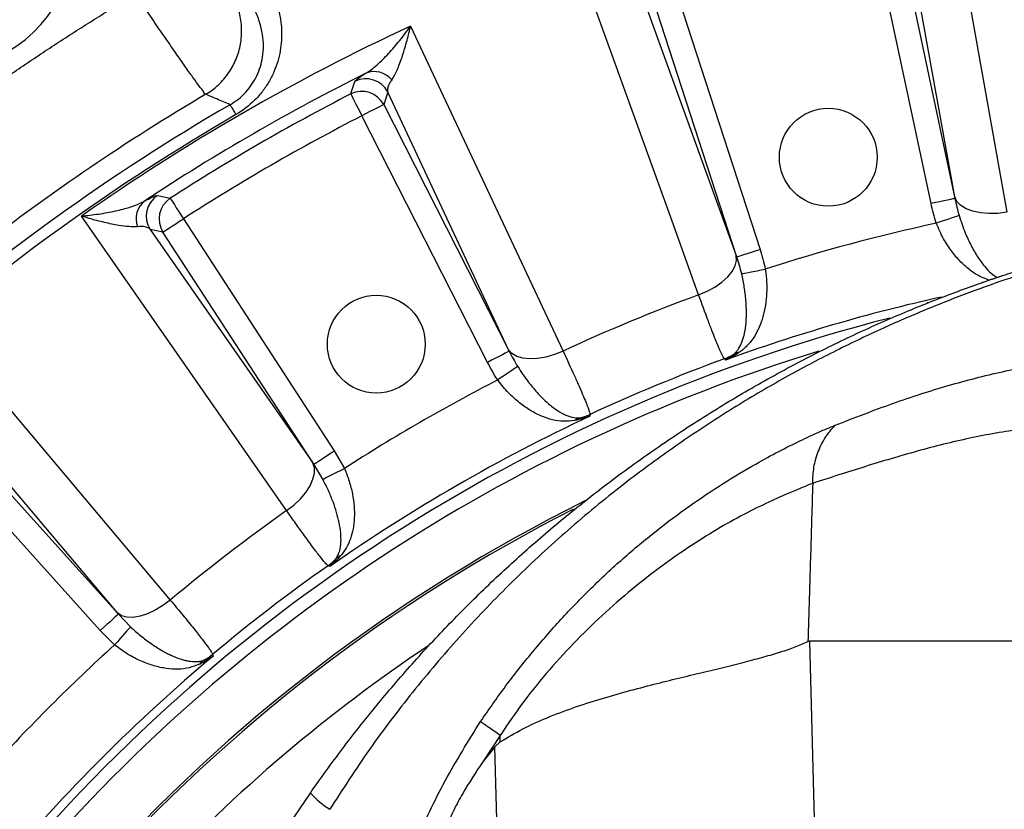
# Model space of a CAD drawing. Extents: x 0 to 16820, y 0 to 11880.
# Tile 29 of 78: x 7527 to 7728, y 6745 to 6906. Entities that reach past the tile are written whole.
import ezdxf

# ---------------------------------------------------------------- set-up
doc = ezdxf.new("R2010")
doc.units = 0
doc.header["$LTSCALE"] = 20
doc.layers.get('0').update_dxf_attribs({"linetype": 'CONTINUOUS'})
doc.styles.add('SLDTEXTSTYLE0', font='TXT', dxfattribs={"width": 0.605})
doc.dimstyles.new('SLDDIMSTYLE1', dxfattribs={"dimtxt": 100, "dimasz": 100, "dimexe": 0, "dimexo": 0.0625, "dimgap": 25, "dimtad": 1, "dimdec": 4, "dimlfac": 20, "dimzin": 12, "dimtxsty": 'SLDTEXTSTYLE0', "dimsah": 1, "dimcen": 0.09, "dimadec": 1, "dimazin": 3, "dimtfac": 1, "dimtofl": 0, "dimtmove": 0, "dimatfit": 3, "dimtolj": 1, "dimtzin": 12})

# ---------------------------------------------------------------- blocks, each defined once
blk = doc.blocks.new('_D_2')
at = {"color": 7, "linetype": 'CONTINUOUS'}
for p, q in [((4317.75, 7120.33), (3817.21, 7208.59)), ((7831.16, 6507.87), (11826.43, 6507.87))]:
    blk.add_line(p, q, dxfattribs=at)
blk.add_arc((7791.16, 6507.87), 4005.26, 0, 170, dxfattribs=at)
for points in [[(3846.75, 7203.38), (3880.08, 7298.85), (3850.61, 7304.42)], [(11796.43, 6507.87), (11810.18, 6608.05), (11780.18, 6607.68)]]:
    blk.add_solid(points, dxfattribs=at)
at = {"color": 7, "linetype": 'CONTINUOUS', "insert": (8009.94, 10638.69), "char_height": 100, "attachment_point": 1, "rotation": 355, "style": 'SLDTEXTSTYLE0'}
blk.add_mtext('170°', dxfattribs=at)

msp = doc.modelspace()

# ---------------------------------------------------------------- linework, layer by layer
at = {"color": 8, "linetype": 'CONTINUOUS'}
for p, q in [((7718.1518947, 6869.6301973), (7707.916451, 6926.8749154)), ((7713.3241643, 6868.2758904), (7701.5686383, 6923.5812819)), ((7706.4526801, 6924.619416), (7718.2081987, 6869.3140245)), ((7653.7581955, 6912.3632706), (7673.5164051, 6857.6701677)), ((7673.6257349, 6857.3681808), (7656.1536168, 6911.1418224)), ((7660.9023784, 6912.684778), (7678.3744966, 6858.9111662)), ((7602.307034, 6891.0515106), (7601.4769052, 6888.4939945)), ((7627.0097469, 6838.4064532), (7602.307034, 6891.0515106)), ((7601.4769052, 6888.4939945), (7627.1459584, 6838.1156421)), ((7622.6970379, 6835.8487881), (7597.0279847, 6886.2271405)), ((7560.5676149, 6865.1767469), (7591.3620119, 6817.7575267)), ((7556.3800012, 6862.457285), (7553.7500654, 6863.0171216)), ((7553.7500654, 6863.0171216), (7586.990652, 6815.3014279)), ((7587.1744131, 6815.0380647), (7556.3800012, 6862.457285)), ((7547.054482, 6784.6573389), (7509.5679735, 6829.1149831)), ((7509.4280516, 6826.4297641), (7547.261325, 6784.4116783)), ((7543.5506974, 6781.0705996), (7505.717424, 6823.0887151)), ((7591.3620119, 6817.7575267), (7593.4413646, 6814.1580916)), ((7589.0344952, 6811.9689918), (7587.1744131, 6815.0380647)), ((7547.261325, 6784.4116783), (7549.7444098, 6781.8206346)), ((7546.4892958, 6778.1305111), (7543.5506974, 6781.0705996)), ((7688.4861191, 6778.8716352), (7690.0887688, 6719.6971423)), ((7625.2996598, 6759.6360541), (7621.7423354, 6754.2395091)), ((7625.2863829, 6716.8364471), (7624.1901045, 6757.3138273))]:
    msp.add_line(p, q, dxfattribs=at)
at = {"color": 7, "linetype": 'CONTINUOUS'}
for p, q in [((7872.1647237, 6778.8716352), (7688.4861191, 6778.8716352)), ((7624.1901492, 6757.3138124), (7625.2918069, 6758.3140529)), ((7624.1901492, 6757.3138124), (7621.7423354, 6754.2395091)), ((7580.1036631, 6738.4277827), (7586.4909713, 6747.871632))]:
    msp.add_line(p, q, dxfattribs=at)
at = {"color": 8, "linetype": 'CONTINUOUS', "flags": 128}
for points in [[(7715.9183671, 6938.7084639), (7718.9091195, 6921.9769633), (7728.8225939, 6866.5138281)], [(7665.8335005, 6849.6359384), (7660.0575571, 6865.6211591), (7640.9115617, 6918.6104632)], [(7606.9735413, 6904.5528865), (7614.192826, 6889.1655302), (7638.1234204, 6838.1580508)], [(7594.7485243, 6890.6696236), (7594.9818616, 6891.3763857), (7595.5985014, 6893.2372725)], [(7594.7485243, 6890.6696236), (7594.8119883, 6890.5459142), (7594.9550544, 6890.2670837), (7595.1725815, 6889.8431456), (7595.4567467, 6889.2893291), (7595.7973425, 6888.625542), (7596.1821501, 6887.8755963), (7596.5973263, 6887.0664335), (7597.0279847, 6886.2271405)], [(7570.0914984, 6888.4827292), (7570.1336687, 6888.4101308), (7570.2089344, 6888.2805801), (7570.3162675, 6888.0957759), (7570.4542373, 6887.8582514), (7570.6209664, 6887.5711954), (7570.8142494, 6887.2384227), (7571.0314487, 6886.8644929), (7571.2696587, 6886.4543534)], [(7601.4769052, 6888.4939945), (7601.353017, 6888.4308732), (7601.0737841, 6888.2885969), (7600.6492351, 6888.0722618), (7600.0946288, 6887.7896762), (7599.4298582, 6887.4509728), (7598.6788248, 6887.0682812), (7597.8684996, 6886.6553998), (7597.0279847, 6886.2271405)], [(7555.2114223, 6869.9197567), (7555.9392099, 6869.7698808), (7557.8600441, 6869.3720496)], [(7557.8600441, 6869.3720496), (7557.935444, 6869.2552245), (7558.1053768, 6868.991921), (7558.363763, 6868.5915566), (7558.7012892, 6868.0685556), (7559.1058557, 6867.4416936), (7559.5629339, 6866.7334712), (7560.0560878, 6865.9693396), (7560.5676149, 6865.1767469)], [(7718.2081987, 6869.3140245), (7718.0721958, 6869.2851162), (7717.7656566, 6869.2199683), (7717.2995855, 6869.1209054), (7716.6907241, 6868.9914739), (7715.9609471, 6868.8363529), (7715.1364659, 6868.6611152), (7714.2468889, 6868.4720195), (7713.3241643, 6868.2758904)], [(7728.8225939, 6866.5138281), (7726.9632493, 6866.2785983), (7725.1377379, 6866.2352956), (7723.4106113, 6866.3854695), (7721.842957, 6866.723845), (7720.4901998, 6867.2383821), (7719.4001799, 6867.9109609), (7718.6114465, 6868.7177396), (7718.1518947, 6869.6301973)], [(7581.6489433, 6805.5524922), (7571.9325368, 6819.4981015), (7539.7242879, 6865.7265103)], [(7556.3800012, 6862.457285), (7556.4966177, 6862.5330127), (7556.7594443, 6862.7036906), (7557.1590637, 6862.9632092), (7557.6810961, 6863.3022106), (7558.3068107, 6863.7085653), (7559.0137367, 6864.1676402), (7559.7764676, 6864.6629548), (7560.5676149, 6865.1767469)], [(7719.0630932, 6865.8285833), (7718.8469891, 6865.7559252), (7718.496484, 6865.6380868), (7718.0221652, 6865.4785848), (7717.43836, 6865.2823067), (7716.762719, 6865.0551236), (7716.0156493, 6864.8039496), (7715.2197336, 6864.5363546), (7714.3990149, 6864.2603851)], [(7673.6257349, 6857.3681808), (7673.7579678, 6857.4111557), (7674.0560208, 6857.5079835), (7674.5091801, 6857.6552368), (7675.1011808, 6857.8475809), (7675.8107443, 6858.0781317), (7676.6123896, 6858.338604), (7677.4773349, 6858.6196399), (7678.3744966, 6858.9111662)], [(7665.8335005, 6849.6359384), (7667.5613572, 6850.3618932), (7669.1639398, 6851.2371576), (7670.5845793, 6852.2307968), (7671.7730363, 6853.3076442), (7672.6872821, 6854.429642), (7673.2949887, 6855.5570937), (7673.5746537, 6856.6501534), (7673.5164051, 6857.6701677)], [(7674.6280913, 6853.9222575), (7674.8515715, 6853.9673782), (7675.2140422, 6854.0405727), (7675.7045587, 6854.1396356), (7676.3082941, 6854.2615271), (7677.0070021, 6854.4026113), (7677.7795752, 6854.5586264), (7678.6026632, 6854.724834), (7679.451396, 6854.8961973)], [(7510.5810438, 6843.3640993), (7521.5368842, 6830.3695715), (7557.8537558, 6787.2938311)], [(7627.1459584, 6838.1156421), (7627.0220702, 6838.0525208), (7626.7428373, 6837.9102445), (7626.3182883, 6837.6939094), (7625.763682, 6837.4113238), (7625.0989114, 6837.0726204), (7624.347878, 6836.6899288), (7623.5375528, 6836.2770474), (7622.6970379, 6835.8487881)], [(7638.1234204, 6838.1580508), (7636.3883142, 6837.44959), (7634.6362059, 6836.9353211), (7632.9290693, 6836.633364), (7631.3272541, 6836.5544474), (7629.8874144, 6836.7013431), (7628.6604677, 6837.0688653), (7627.6898061, 6837.6440203), (7627.0097469, 6838.4064532)], [(7628.8738226, 6834.9702156), (7628.6838924, 6834.844122), (7628.3758258, 6834.6395588), (7627.9589509, 6834.3627549), (7627.4458443, 6834.0220547), (7626.8520181, 6833.6277402), (7626.1954133, 6833.191762), (7625.4958783, 6832.727263), (7624.7745429, 6832.2483099)], [(7671.3694905, 6836.3272047), (7671.2665682, 6836.4173866), (7671.0896914, 6836.5723586)], [(7643.6440771, 6825.2040243), (7643.6285947, 6824.9693609), (7643.6195944, 6824.8328066)], [(7587.1744131, 6815.0380647), (7587.2910296, 6815.1137924), (7587.5538562, 6815.2844703), (7587.9534607, 6815.543989), (7588.475508, 6815.8829904), (7589.1012226, 6816.2893451), (7589.8081337, 6816.74842), (7590.5708646, 6817.2437346), (7591.3620119, 6817.7575267)], [(7581.6489433, 6805.5524922), (7583.1300442, 6806.7009247), (7584.4514792, 6807.9611457), (7585.566548, 6809.2886007), (7586.4357923, 6810.6363511), (7587.028486, 6811.956743), (7587.323678, 6813.2030762), (7587.3109226, 6814.3312729), (7586.990652, 6815.3014279)], [(7589.0344952, 6811.9689918), (7589.2386709, 6812.0704091), (7589.5698492, 6812.2349179), (7590.0180166, 6812.4575413), (7590.5696278, 6812.7315438), (7591.2080084, 6813.0486703), (7591.9138764, 6813.3993244), (7592.6659082, 6813.7728966), (7593.4413646, 6814.1580916)], [(7590.4408668, 6794.1300369), (7590.3180962, 6794.1905356), (7590.1071404, 6794.2944563)], [(7557.8537558, 6787.2938311), (7556.3611363, 6786.160419), (7554.801849, 6785.210172), (7553.2310282, 6784.4766772), (7551.7042105, 6783.9858628), (7550.2754127, 6783.7551034), (7548.9951496, 6783.7925649), (7547.908691, 6784.0968764), (7547.054482, 6784.6573389)], [(7547.261325, 6784.4116783), (7547.1580003, 6784.3186355), (7546.9251101, 6784.1089166), (7546.5710138, 6783.7900913), (7546.1084371, 6783.3736039), (7545.5539797, 6782.8743553), (7544.9275796, 6782.3103464), (7544.2517226, 6781.7018128), (7543.5506974, 6781.0705996)], [(7549.7444098, 6781.8206346), (7549.5935802, 6781.6496587), (7549.3489628, 6781.3723481), (7549.0179335, 6780.9970773), (7548.610491, 6780.5351711), (7548.1389438, 6780.0006068), (7547.6175671, 6779.4095671), (7547.0620816, 6778.7798441), (7546.4892958, 6778.1305111)], [(7566.5390615, 6776.2100196), (7566.5848379, 6775.9793496), (7566.6114812, 6775.84512)]]:
    msp.add_lwpolyline(points, dxfattribs=at)
at = {"color": 7, "linetype": 'CONTINUOUS', "flags": 128}
msp.add_lwpolyline([(7723.8516708, 6852.1786726), (7723.720168, 6852.1218098), (7723.6696606, 6852.0936466)], dxfattribs=at)
at = {"color": 7, "linetype": 'CONTINUOUS'}
for centre in [(7692.3268019, 6877.743564), (7599.9647235, 6839.5593473)]:
    msp.add_circle(centre, 10, dxfattribs=at)
for centre, radius, start, end in [((7791.1647235, 6507.8716374), 3487, 190, 170), ((7791.1647235, 6507.8716374), 1348, 190, 170), ((7511.5682718, 6922.3904237), 26.5, 68.172620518, 10.23920575), ((7791.1647235, 6507.8716374), 334.4641016, 116.371199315, 138.299007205), ((7791.1647235, 6507.8716374), 334, 116.859625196, 138.240789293)]:
    msp.add_arc(centre, radius, start, end, dxfattribs=at)
at = {"color": 8, "linetype": 'CONTINUOUS'}
for centre, radius, start, end in [((7791.1647235, 6507.8716374), 437.3584312, 114.906877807, 125.093122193), ((7599.5495738, 6890.6250175), 4.6203909, 39.381611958, 111.839461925), ((7791.1647235, 6507.8716374), 432.6426478, 116.542887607, 123.457112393), ((7597.8510769, 6888.7630861), 5.0092355, 27.183454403, 116.723442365), ((7597.0209821, 6886.2055016), 5.0092365, 27.184328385, 116.978333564), ((7791.1647235, 6507.8716374), 430.2483248, 117.162662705, 122.837337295), ((7791.1647235, 6507.8716374), 440.1569948, 120.14962838, 142.259484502), ((7791.1647235, 6507.8716374), 437.8112773, 120.14962838, 142.259484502), ((7791.1647235, 6507.8716374), 425.2551772, 117.162662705, 122.837337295), ((7555.4981011, 6865.1919257), 4.6203572, 128.160201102, 200.618592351), ((7557.9598555, 6865.7318764), 5.0092141, 123.276195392, 212.816635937), ((7560.5898735, 6865.171977), 5.0092492, 123.021778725, 212.815522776), ((7791.1647235, 6507.8716374), 364.5626394, 102.155717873, 107.844282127), ((7791.1647235, 6507.8716374), 364.0202733, 110.138910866, 114.861089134), ((7791.1647235, 6507.8716374), 349.6197189, 102.507449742, 110.038066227), ((7791.1647235, 6507.8716374), 347.8864393, 104.357550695, 140.239750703), ((7791.1647235, 6507.8716374), 345.2830534, 106.973662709, 139.879382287), ((7667.6086965, 6845.975153), 10.0264584, 290.314983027, 303.016346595), ((7674.5446421, 6834.7855233), 3.1480363, 96.865052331, 117.893533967), ((7791.1647235, 6507.8716374), 349.9459683, 110.067349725, 114.932650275), ((7791.1647235, 6507.8716374), 364.5626394, 117.155717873, 122.844282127), ((7791.1647235, 6507.8716374), 349.6197189, 114.961933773, 125.038066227), ((7639.456532, 6834.3144177), 10.0267044, 281.984646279, 294.68563167), ((7642.4643914, 6821.4976523), 3.1478367, 107.104337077, 128.1341992), ((7791.1647235, 6507.8716374), 364.0202733, 125.138910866, 129.861089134), ((7593.9070868, 6793.462336), 3.1484737, 111.866776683, 132.892313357), ((7584.3114391, 6802.4756418), 10.0260636, 305.314454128, 318.016298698), ((7791.1647235, 6507.8716374), 349.9459683, 125.067349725, 129.932650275), ((7791.1647235, 6507.8716374), 364.5626394, 132.155717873, 137.844282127), ((7791.1647235, 6507.8716374), 324.8715574, 123.746160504, 136.835873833), ((7791.1647235, 6507.8716374), 349.6197189, 129.961933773, 140.038066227), ((7566.3589198, 6772.3246023), 3.1479043, 122.105357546, 143.134654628), ((7560.1353887, 6783.9276676), 10.0284154, 296.985154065, 309.683990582), ((7601.6539394, 6761.9266758), 20.6751023, 222.828429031, 237.214598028)]:
    msp.add_arc(centre, radius, start, end, dxfattribs=at)
at = {"color": 7, "linetype": 'CONTINUOUS'}
msp.add_ellipse((7650.7180832, 5775.9918452), major_axis=(37.7938268, 1002.8793066), ratio=0.0261127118, start_param=0.0009840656, end_param=0.0134094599, dxfattribs=at)
at = {"color": 8, "linetype": 'CONTINUOUS'}
for points, knots in [([(7575.1918114, 6917.0350525), (7576.1115338, 6915.9804661), (7576.9220353, 6914.8570861), (7577.9760878, 6913.0704018), (7578.3011921, 6912.4557978), (7578.8904777, 6911.2014382), (7579.1542776, 6910.5630605), (7579.8526493, 6908.6141164), (7580.1953295, 6907.2701684), (7580.5050695, 6905.1796265), (7580.5732368, 6904.4732595), (7580.6349714, 6903.057493), (7580.6289456, 6902.3456961), (7580.5386036, 6900.9136772), (7580.4543278, 6900.19346), (7580.1995314, 6898.7435975), (7580.0307084, 6898.0241166), (7579.6067778, 6896.5992148), (7579.3516319, 6895.8933431), (7578.7471308, 6894.4957981), (7578.3959654, 6893.8022371), (7577.61002, 6892.4665918), (7577.1737138, 6891.8201174), (7576.4504746, 6890.8842032), (7576.1979004, 6890.5778801), (7575.6686965, 6889.9770415), (7575.3915069, 6889.6821338), (7573.9670505, 6888.2622614), (7572.6897286, 6887.2791862), (7571.2696644, 6886.4543595)], [0, 0, 0, 0, 0.125, 0.125, 0.1875, 0.1875, 0.25, 0.25, 0.375, 0.375, 0.4375, 0.4375, 0.5, 0.5, 0.5625, 0.5625, 0.625, 0.625, 0.6875, 0.6875, 0.75, 0.75, 0.8125, 0.8125, 0.84375, 0.84375, 0.875, 0.875, 1, 1, 1, 1]), ([(7565.134904, 6890.6127773), (7566.0531752, 6891.1624471), (7566.9129022, 6891.8111356), (7568.4759808, 6893.2769068), (7569.1792774, 6894.0939379), (7570.3972463, 6895.858955), (7570.9118757, 6896.8068788), (7571.7289075, 6898.7902397), (7572.031281, 6899.8256069), (7572.4099258, 6901.9364013), (7572.4861837, 6903.0117542), (7572.4090859, 6905.1532308), (7572.2557328, 6906.2192791), (7571.7264261, 6908.2932802), (7571.3504911, 6909.30116), (7570.3932372, 6911.2126207), (7569.811952, 6912.1161344), (7569.1412899, 6912.9467873)], [0, 0, 0, 0, 0.125, 0.125, 0.25, 0.25, 0.375, 0.375, 0.5, 0.5, 0.625, 0.625, 0.75, 0.75, 0.875, 0.875, 1, 1, 1, 1]), ([(7570.0914984, 6888.4827292), (7570.669195, 6888.8507942), (7571.8483163, 6889.602042), (7573.3538802, 6891.0364911), (7574.6190829, 6892.646718), (7575.6127, 6894.4083382), (7576.3330452, 6896.2872009), (7576.7993944, 6898.3529854), (7576.9583975, 6900.546013), (7576.7672372, 6902.9753354), (7576.1560274, 6905.4734957), (7574.9088995, 6908.5041633), (7573.4514665, 6910.3872753), (7572.5528722, 6911.548326)], [0, 0, 0, 0, 0.0651194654, 0.132913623, 0.1995310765, 0.268285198, 0.3410939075, 0.4154894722, 0.5047471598, 0.59561686, 0.706320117, 0.8189288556, 1, 1, 1, 1]), ([(7386.7981223, 6746.2667093), (7387.162686, 6746.8832118), (7387.8917513, 6748.1161116), (7388.9959931, 6749.9589386), (7390.1078977, 6751.7967703), (7391.2282366, 6753.6291517), (7392.3568032, 6755.4562047), (7393.4936528, 6757.2778967), (7394.6387705, 6759.0942364), (7395.7921604, 6760.9052214), (7396.9538214, 6762.7108524), (7398.1237537, 6764.5111293), (7399.3019573, 6766.306052), (7400.4884323, 6768.0956206), (7401.6831785, 6769.879835), (7402.886196, 6771.6586953), (7404.0974848, 6773.4322014), (7405.317045, 6775.2003533), (7406.5448764, 6776.9631511), (7407.7809791, 6778.7205947), (7409.025353, 6780.4726841), (7410.2779983, 6782.2194194), (7411.5389148, 6783.9608005), (7412.8081027, 6785.6968275), (7414.0855618, 6787.4275002), (7415.3712922, 6789.1528188), (7416.6652938, 6790.8727832), (7417.9675669, 6792.5873935), (7419.2781107, 6794.2966491), (7420.5969278, 6796.0005526), (7424.6836615, 6801.2311971), (7431.6894306, 6809.8594577), (7441.9090947, 6821.6265104), (7452.5077956, 6833.0408327), (7463.4777605, 6844.0950774), (7474.8080247, 6854.7786981), (7486.4891555, 6865.0794163), (7498.5171807, 6874.9940359), (7507.9088874, 6882.2253921), (7514.4386657, 6887.0371082), (7517.9727456, 6889.5913396), (7521.5283327, 6892.1114169), (7525.1054348, 6894.5973508), (7528.7040523, 6897.0491343), (7532.3241759, 6899.4667844), (7535.9658416, 6901.85024), (7539.6289144, 6904.1997276), (7543.313898, 6906.5144023), (7547.0189118, 6908.797417), (7549.5067085, 6910.2903266), (7550.750694, 6911.0368338)], [0, 0, 0, 0, 0.0091480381, 0.0182945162, 0.0274396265, 0.0365835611, 0.0457265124, 0.0548686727, 0.0640102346, 0.0731513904, 0.0822923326, 0.0914332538, 0.1005743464, 0.109715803, 0.1188578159, 0.1280005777, 0.1371442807, 0.1462891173, 0.1554352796, 0.16458296, 0.1737323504, 0.1828836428, 0.192037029, 0.2011927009, 0.2103508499, 0.2195116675, 0.228675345, 0.2378420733, 0.2470120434, 0.256185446, 0.2653624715, 0.331794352, 0.3981134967, 0.4643928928, 0.530705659, 0.5969914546, 0.6632616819, 0.7295898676, 0.7960493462, 0.8146250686, 0.833189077, 0.851742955, 0.870288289, 0.8888266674, 0.9073596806, 0.92588892, 0.9444159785, 0.9629424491, 0.9814699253, 1, 1, 1, 1]), ([(7565.1349102, 6890.6127906), (7565.1349053, 6890.6127906), (7564.7993946, 6890.6127894), (7564.8434363, 6891.1078049), (7563.84468, 6892.1752228), (7562.6669321, 6893.8575722), (7561.1297879, 6895.997017), (7559.303737, 6898.5970974), (7557.2599135, 6901.5501958), (7554.9795431, 6904.7987045), (7552.8895716, 6908.053835), (7551.2474203, 6910.0436231), (7550.7511273, 6911.0362129), (7550.7511173, 6911.0362327)], [0, 0, 0, 0, 0.0000016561, 0.1118656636, 0.2269718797, 0.3384200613, 0.453061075, 0.5652151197, 0.680613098, 0.793770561, 0.9102586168, 0.9999982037, 1, 1, 1, 1]), ([(7597.8307534, 6894.9138014), (7598.209341, 6895.132235), (7598.5904655, 6895.3907752), (7599.3566304, 6895.9664488), (7599.7416869, 6896.2838638), (7600.5151776, 6896.9665483), (7600.9036176, 6897.3319207), (7601.6835992, 6898.1043823), (7602.0728733, 6898.5093386), (7603.2299623, 6899.7635043), (7603.9912497, 6900.6554943), (7605.1206652, 6902.0652037), (7605.4950178, 6902.547226), (7606.0534528, 6903.2881529), (7606.2388849, 6903.5378626), (7606.5154824, 6903.9158475), (7606.6074479, 6904.042446), (7606.790912, 6904.2968498), (7606.8831684, 6904.4257203), (7606.9735416, 6904.552877)], [0, 0, 0, 0, 0.125, 0.125, 0.25, 0.25, 0.375, 0.375, 0.5, 0.5, 0.75, 0.75, 0.875, 0.875, 0.9375, 0.9375, 0.96875, 0.96875, 1, 1, 1, 1]), ([(7603.1208471, 6893.5565827), (7603.3134365, 6893.8206537), (7603.5000845, 6894.1270428), (7603.8648972, 6894.8020483), (7604.0430199, 6895.1709546), (7604.3925487, 6895.9598494), (7604.5639393, 6896.3799442), (7604.9010774, 6897.2648605), (7605.0658022, 6897.7271719), (7605.5463707, 6899.1549495), (7605.8505831, 6900.165398), (7606.2870887, 6901.7564843), (7606.4292369, 6902.2995847), (7606.637607, 6903.1330392), (7606.7061764, 6903.4137009), (7606.8075345, 6903.8381838), (7606.8410804, 6903.980298), (7606.9076941, 6904.2657651), (7606.9410384, 6904.4103266), (7606.9735416, 6904.552877)], [0, 0, 0, 0, 0.125, 0.125, 0.25, 0.25, 0.375, 0.375, 0.5, 0.5, 0.75, 0.75, 0.875, 0.875, 0.9375, 0.9375, 0.96875, 0.96875, 1, 1, 1, 1]), ([(7595.5985014, 6893.2372725), (7595.6848612, 6893.3544425), (7595.8603614, 6893.5925552), (7596.713176, 6894.2098707), (7597.5307651, 6894.724847), (7597.830755, 6894.9138022)], [0, 0, 0, 0, 0.3801647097, 0.7725699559, 1, 1, 1, 1]), ([(7603.120846, 6893.5565746), (7602.9694738, 6893.3323077), (7602.5586169, 6892.7235987), (7602.2190829, 6891.847641), (7602.2774883, 6891.3189571), (7602.307034, 6891.0515106)], [0, 0, 0, 0, 0.223754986, 0.6073193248, 1, 1, 1, 1]), ([(7565.1315707, 6890.6152781), (7549.0349946, 6881.1092819), (7533.5389535, 6870.5865502), (7503.9940226, 6847.6747198), (7489.9452574, 6835.2857178), (7463.518226, 6808.8382806), (7451.1400711, 6794.7799571), (7428.2510517, 6765.2173503), (7417.7402837, 6749.7131916), (7408.2467144, 6733.6092829)], [0, 0, 0, 0, 0.25, 0.25, 0.5, 0.5, 0.75, 0.75, 1, 1, 1, 1]), ([(7570.0914984, 6888.4827292), (7569.1809527, 6888.8748756), (7567.5256387, 6889.5877726), (7565.8735284, 6890.2958688), (7565.1302015, 6890.6144595)], [0, 0, 0, 0, 0.5500742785, 1, 1, 1, 1]), ([(7539.7242879, 6865.7265103), (7539.7320666, 6865.727245), (7540.3112198, 6865.7819448), (7542.1013573, 6865.9754063), (7545.010496, 6866.4060931), (7548.0828259, 6867.0858593), (7550.715881, 6867.8681382), (7552.0015331, 6868.5062774), (7552.6433562, 6868.8248492)], [0, 0, 0, 0, 0.0015582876, 0.1160199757, 0.3619096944, 0.607599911, 0.8041060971, 1, 1, 1, 1]), ([(7552.6433562, 6868.8248492), (7553.1497702, 6869.0880171), (7554.1808929, 6869.6238602), (7554.9348762, 6869.9128438), (7555.1378054, 6869.9179165), (7555.2114223, 6869.9197567)], [0, 0, 0, 0, 0.3808091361, 0.7753753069, 1, 1, 1, 1]), ([(7551.1736994, 6863.5648883), (7550.6188334, 6863.5460104), (7549.5073849, 6863.5081962), (7547.1899485, 6863.8335216), (7544.4633141, 6864.3925156), (7541.8613942, 6865.0843177), (7540.2528351, 6865.5629913), (7539.7313215, 6865.7243343), (7539.7242879, 6865.7265103)], [0, 0, 0, 0, 0.1958704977, 0.3923469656, 0.6379971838, 0.8838509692, 0.9984334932, 1, 1, 1, 1]), ([(7810.7662288, 6866.5827906), (7804.9498901, 6866.406268), (7793.3172577, 6866.053224), (7777.8519124, 6864.3257817), (7764.2851978, 6862.1258039), (7754.6737663, 6860.13401), (7746.7584078, 6858.2173676), (7740.2810713, 6856.4576723), (7733.2570312, 6854.3230813), (7725.4544946, 6851.7019081), (7716.8852341, 6848.5171246), (7707.7612559, 6844.7546616), (7698.2619614, 6840.4328192), (7688.4881024, 6835.5305641), (7678.5405832, 6829.9864511), (7668.5330247, 6823.8119605), (7658.6087506, 6817.0676605), (7648.2770184, 6809.332807), (7637.6886303, 6800.482174), (7626.9995227, 6790.4562554), (7616.848055, 6779.8027789), (7607.322431, 6768.5706132), (7598.4214365, 6756.8642458), (7593.108377, 6748.6445739), (7590.4584949, 6744.5450223)], [0, 0, 0, 0, 0.1002546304, 0.2005084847, 0.2673199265, 0.334131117, 0.3679946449, 0.4019369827, 0.4357971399, 0.4695483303, 0.5042900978, 0.5391702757, 0.5740560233, 0.608805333, 0.643850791, 0.6790232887, 0.7142148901, 0.7492865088, 0.7908618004, 0.8325959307, 0.8744833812, 0.9164365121, 0.9583228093, 1, 1, 1, 1]), ([(7719.0630932, 6865.8285833), (7719.4636614, 6864.6269867), (7720.191976, 6862.4422391), (7721.5160474, 6859.6247526), (7722.8312161, 6857.3280427), (7724.2240908, 6855.4246833), (7725.533202, 6854.0158641), (7726.4166772, 6853.4398004), (7726.8015419, 6853.1888521)], [0, 0, 0, 0, 0.2024941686, 0.3681757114, 0.5389344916, 0.7026288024, 0.8704573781, 1, 1, 1, 1]), ([(7553.7500718, 6863.0171213), (7553.5189151, 6863.2520874), (7553.1866371, 6863.4206004), (7552.3330207, 6863.6098458), (7551.8120211, 6863.6331416), (7551.1737012, 6863.5648841)], [0, 0, 0, 0, 0.5, 0.5, 1, 1, 1, 1]), ([(7725.1813834, 6852.63888), (7724.489744, 6852.897003), (7723.1102964, 6853.411819), (7721.1220726, 6854.7530541), (7719.2235003, 6856.4642067), (7717.4468998, 6858.5855065), (7715.7458577, 6861.1453984), (7714.867273, 6863.1773947), (7714.3990149, 6864.2603851)], [0, 0, 0, 0, 0.1636752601, 0.3264438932, 0.4934831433, 0.6507978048, 0.8138861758, 1, 1, 1, 1]), ([(7679.4513984, 6854.8962057), (7679.6027569, 6853.971997), (7679.691862, 6853.0572461), (7679.7484816, 6851.6979556), (7679.7543323, 6851.2470128), (7679.7409597, 6850.3493574), (7679.7215151, 6849.9008775), (7679.628032, 6848.5870414), (7679.5195178, 6847.7459944), (7679.2179309, 6846.1260101), (7679.0228024, 6845.3425121), (7678.5596578, 6843.8757497), (7678.2914031, 6843.1879153), (7677.6799309, 6841.8946098), (7677.3342124, 6841.2861605), (7676.575287, 6840.1724893), (7676.161865, 6839.6645197), (7675.4754794, 6838.9647289), (7675.2355155, 6838.7418337), (7674.7267291, 6838.3140476), (7674.4581471, 6838.1092379), (7674.1683544, 6837.9109829)], [0, 0, 0, 0, 0.125, 0.125, 0.1875, 0.1875, 0.25, 0.25, 0.375, 0.375, 0.5, 0.5, 0.625, 0.625, 0.75, 0.75, 0.875, 0.875, 0.9375, 0.9375, 1, 1, 1, 1]), ([(7673.0718984, 6837.5678076), (7673.2733097, 6837.7435884), (7673.4496801, 6837.9260999), (7673.7735097, 6838.3116689), (7673.9204125, 6838.5145376), (7674.3280074, 6839.1577295), (7674.5560395, 6839.632576), (7674.8486086, 6840.4238066), (7674.9378614, 6840.7016184), (7675.0983735, 6841.2781501), (7675.1698492, 6841.5772453), (7675.3594523, 6842.5075256), (7675.4529738, 6843.1715473), (7675.5451354, 6844.2375911), (7675.5677911, 6844.6058773), (7675.5962373, 6845.3578551), (7675.6021338, 6845.7420777), (7675.5949838, 6846.9195852), (7675.557319, 6847.7375753), (7675.4482139, 6849.0168007), (7675.403018, 6849.4511539), (7675.2957915, 6850.3245886), (7675.2336438, 6850.7651869), (7675.0208935, 6852.0984869), (7674.8442433, 6853.0026514), (7674.6280937, 6853.9222661)], [0, 0, 0, 0, 0.0625, 0.0625, 0.125, 0.125, 0.25, 0.25, 0.3125, 0.3125, 0.375, 0.375, 0.5, 0.5, 0.5625, 0.5625, 0.625, 0.625, 0.75, 0.75, 0.8125, 0.8125, 0.875, 0.875, 1, 1, 1, 1]), ([(7671.0896911, 6836.5723634), (7670.9497741, 6836.7383615), (7670.7269073, 6837.1561901), (7670.3481851, 6837.9820139), (7670.2673701, 6838.1625503), (7670.0954315, 6838.5548674), (7670.0040507, 6838.7672581), (7669.7158616, 6839.4482111), (7669.5065796, 6839.956716), (7669.0548772, 6841.0790759), (7668.8124537, 6841.6929413), (7668.4238291, 6842.6932213), (7668.2901126, 6843.0399276), (7668.0141807, 6843.7603829), (7667.8715347, 6844.1352763), (7667.1432836, 6846.061189), (7666.5125555, 6847.7659193), (7665.8334988, 6849.6359472)], [0, 0, 0, 0, 0.25, 0.25, 0.3125, 0.3125, 0.375, 0.375, 0.5, 0.5, 0.625, 0.625, 0.6875, 0.6875, 0.75, 0.75, 1, 1, 1, 1]), ([(7638.1234214, 6838.1580573), (7638.9655551, 6836.3556038), (7639.7208615, 6834.7130241), (7640.5605783, 6832.8524939), (7640.7232335, 6832.4901461), (7641.0377999, 6831.7852843), (7641.1901028, 6831.4418795), (7641.6276466, 6830.4486304), (7641.8917279, 6829.8399075), (7642.3665718, 6828.725685), (7642.5773289, 6828.2201957), (7642.8532492, 6827.5398209), (7642.9385036, 6827.3260377), (7643.0953304, 6826.9249577), (7643.1670683, 6826.7372027), (7643.4876875, 6825.8744237), (7643.6256389, 6825.420332), (7643.6440808, 6825.2040194)], [0, 0, 0, 0, 0.25, 0.25, 0.3125, 0.3125, 0.375, 0.375, 0.5, 0.5, 0.625, 0.625, 0.6875, 0.6875, 0.75, 0.75, 1, 1, 1, 1]), ([(7674.1683533, 6837.9109896), (7673.2576435, 6837.3429768), (7672.3417285, 6836.7717174), (7671.3749846, 6836.3297167), (7671.3694905, 6836.3272047)], [0, 0, 0, 0, 0.9943168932, 1, 1, 1, 1]), ([(7671.3694905, 6836.3272047), (7671.3733828, 6836.3293985), (7671.9704889, 6836.6659407), (7672.5229933, 6837.1183528), (7673.071896, 6837.5678158)], [0, 0, 0, 0, 0.0065186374, 1, 1, 1, 1]), ([(7693.7084396, 6823.0017519), (7697.6790136, 6824.5409402), (7705.6223443, 6827.6201629), (7716.8772164, 6831.2296048), (7727.9324696, 6834.0801604), (7738.9769218, 6836.1042197), (7750.0845039, 6837.2342177), (7761.0683181, 6837.6648455), (7772.0158382, 6837.6824351), (7788.8853217, 6837.5335237), (7811.7962702, 6837.4203149), (7840.4397491, 6837.2541086), (7861.1579543, 6837.1913921), (7871.6806817, 6837.3012654), (7873.1647258, 6837.316761)], [0, 0, 0, 0, 0.0614052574, 0.122844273, 0.1842932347, 0.2457122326, 0.3066322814, 0.3675651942, 0.4285133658, 0.4894543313, 0.6508070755, 0.8121595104, 0.9735084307, 1, 1, 1, 1]), ([(7628.8738226, 6834.9702156), (7629.5717392, 6833.9133168), (7630.8406919, 6831.9916622), (7632.8488796, 6829.611959), (7634.7136248, 6827.7373048), (7636.5517304, 6826.2467483), (7638.2778776, 6825.2105262), (7639.9075259, 6824.5596185), (7640.9909563, 6824.5241766), (7641.5385728, 6824.5062626)], [0, 0, 0, 0, 0.1704469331, 0.3099067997, 0.453641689, 0.5914285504, 0.7326965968, 0.8648923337, 1, 1, 1, 1]), ([(7640.5205851, 6823.9736355), (7639.7691905, 6823.8830377), (7638.2473016, 6823.6995392), (7636.0240675, 6824.0441917), (7633.7287669, 6824.797112), (7631.4525464, 6825.9684309), (7629.1873309, 6827.5551345), (7626.8817203, 6829.5882039), (7625.50715, 6831.3234649), (7624.7745429, 6832.2483099)], [0, 0, 0, 0, 0.141002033, 0.2855881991, 0.4246297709, 0.5673190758, 0.7017021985, 0.8410157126, 1, 1, 1, 1]), ([(7643.6195944, 6824.8328066), (7643.6139276, 6824.8306992), (7642.6172294, 6824.4600436), (7641.5659186, 6824.2161462), (7640.5205851, 6823.9736355)], [0, 0, 0, 0, 0.0056855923, 1, 1, 1, 1]), ([(7641.5385728, 6824.5062626), (7642.244355, 6824.5771472), (7642.9547681, 6824.648497), (7643.6152887, 6824.8316129), (7643.6195944, 6824.8328066)], [0, 0, 0, 0, 0.9934813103, 1, 1, 1, 1]), ([(7621.2678527, 6762.4511814), (7622.9502382, 6764.8875936), (7626.3089962, 6769.7517099), (7631.8397414, 6776.6820191), (7637.6523436, 6783.3848262), (7643.845829, 6789.7907471), (7650.3661765, 6795.8517828), (7657.144846, 6801.4981462), (7664.0524411, 6806.6409816), (7670.928786, 6811.2305847), (7677.0309427, 6814.8761386), (7682.2637158, 6817.7000876), (7686.5950493, 6819.8587364), (7690.5064222, 6821.6767406), (7692.636865, 6822.5583288), (7693.7084396, 6823.0017519)], [0, 0, 0, 0, 0.0803981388, 0.160508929, 0.2407378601, 0.3218290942, 0.4042378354, 0.4870877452, 0.571024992, 0.6558235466, 0.7412690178, 0.8059553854, 0.8705151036, 0.9348714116, 1, 1, 1, 1]), ([(7873.0147232, 6822.6622439), (7868.3785526, 6822.4868316), (7854.3077275, 6821.9544536), (7830.8354748, 6822.1866158), (7802.5760152, 6822.5522681), (7780.2075411, 6822.9330598), (7763.7287776, 6823.2800804), (7753.1345951, 6823.4314364), (7742.5287811, 6823.1928753), (7731.8892774, 6822.3406345), (7721.2156905, 6820.4843632), (7710.5204718, 6817.7904857), (7699.8278425, 6814.5758085), (7692.7008022, 6812.2793673), (7689.1375979, 6811.1312485)], [0, 0, 0, 0, 0.0756174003, 0.2294995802, 0.3833837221, 0.5372679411, 0.594958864, 0.6526559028, 0.710339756, 0.7680128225, 0.8259892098, 0.8839830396, 0.9419966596, 1, 1, 1, 1]), ([(7689.1375979, 6811.1312485), (7689.1816212, 6812.2367145), (7689.2705536, 6814.4698866), (7690.1961054, 6817.6612979), (7691.6328695, 6820.6048602), (7693.0211919, 6822.2081105), (7693.7084396, 6823.0017519)], [0, 0, 0, 0, 0.247510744, 0.5000009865, 0.7524903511, 1, 1, 1, 1]), ([(7593.4413703, 6814.1580942), (7593.8267741, 6813.3045516), (7594.1495981, 6812.4440321), (7594.5560987, 6811.1457126), (7594.6784625, 6810.7116496), (7594.8978759, 6809.8411199), (7594.995169, 6809.402889), (7595.2449171, 6808.1096256), (7595.3577794, 6807.269151), (7595.4857516, 6805.6263099), (7595.5000562, 6804.819006), (7595.4323189, 6803.2823517), (7595.3512293, 6802.5485252), (7595.0953246, 6801.1410274), (7594.9188645, 6800.4638319), (7594.4740382, 6799.1916838), (7594.2061754, 6798.5940213), (7593.724297, 6797.7404257), (7593.5501992, 6797.4630182), (7593.1694685, 6796.918125), (7592.9630468, 6796.6507799), (7592.7344407, 6796.3842763)], [0, 0, 0, 0, 0.125, 0.125, 0.1875, 0.1875, 0.25, 0.25, 0.375, 0.375, 0.5, 0.5, 0.625, 0.625, 0.75, 0.75, 0.875, 0.875, 0.9375, 0.9375, 1, 1, 1, 1]), ([(7591.7641644, 6795.7690156), (7592.0392072, 6796.2843621), (7592.589662, 6797.3157471), (7592.7856262, 6799.066882), (7592.7362866, 6801.0143703), (7592.4218561, 6803.0249062), (7591.8900697, 6805.1496684), (7591.1569694, 6807.3457747), (7590.2242426, 6809.6401896), (7589.4310511, 6811.1927765), (7589.0344952, 6811.9689918)], [0, 0, 0, 0, 0.1424121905, 0.28501558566, 0.41020575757, 0.53536937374, 0.65060117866, 0.76580891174, 0.88291623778, 1, 1, 1, 1]), ([(7689.1375979, 6811.1312485), (7688.0245142, 6810.684419), (7685.8021501, 6809.7922867), (7681.4453478, 6807.902009), (7676.488974, 6805.5594122), (7670.9884765, 6802.5883714), (7665.1370154, 6799.007353), (7659.0658031, 6794.848254), (7652.9190136, 6790.1313157), (7646.8434931, 6784.9045286), (7640.9328456, 6779.2233325), (7635.3107822, 6773.1112163), (7629.9753322, 6766.6400268), (7626.8587868, 6761.9715648), (7625.2996598, 6759.6360541)], [0, 0, 0, 0, 0.082654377, 0.1650263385, 0.247828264, 0.3300264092, 0.412809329, 0.495898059, 0.5790479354, 0.6630723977, 0.7468785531, 0.8308311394, 0.9153691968, 1, 1, 1, 1]), ([(7689.1375979, 6811.1312485), (7689.0675102, 6808.7553216), (7688.8679402, 6801.9900283), (7688.5444003, 6791.2368266), (7688.284859, 6782.8337313), (7688.1581694, 6778.8200176), (7688.1573548, 6778.7942088)], [0, 0, 0, 0, 0.2204245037, 0.627644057, 0.9976056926, 1, 1, 1, 1]), ([(7590.1071404, 6794.2944563), (7589.9366293, 6794.4489702), (7589.5906697, 6794.7624722), (7588.497989, 6796.1068876), (7587.0044524, 6798.0689697), (7585.2807589, 6800.4266803), (7583.4709628, 6802.9563129), (7582.2595523, 6804.6824409), (7581.6489433, 6805.5524922)], [0, 0, 0, 0, 0.178972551, 0.3631276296, 0.5421683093, 0.7264062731, 0.8620956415, 1, 1, 1, 1]), ([(7592.7344387, 6796.3842845), (7592.0013261, 6795.6009693), (7591.2640203, 6794.8131736), (7590.4455218, 6794.1339001), (7590.4408668, 6794.1300369)], [0, 0, 0, 0, 0.9943127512, 1, 1, 1, 1]), ([(7590.4408668, 6794.1300369), (7590.4440567, 6794.1331746), (7590.9332459, 6794.6143762), (7591.3500642, 6795.1935843), (7591.7641644, 6795.7690156)], [0, 0, 0, 0, 0.0065207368, 1, 1, 1, 1]), ([(7557.8537558, 6787.2938311), (7558.73174, 6786.2440228), (7560.5131221, 6784.1140188), (7562.7024897, 6781.426932), (7564.4837708, 6779.1788016), (7565.6369205, 6777.6455365), (7566.3241464, 6776.6511149), (7566.4670351, 6776.3578479), (7566.5390615, 6776.2100196)], [0, 0, 0, 0, 0.1787392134, 0.3626521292, 0.5413513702, 0.7252166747, 0.8614889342, 1, 1, 1, 1]), ([(7549.7444029, 6781.8206336), (7550.433163, 6781.1732356), (7551.1306488, 6780.5656356), (7552.1866354, 6779.7089958), (7552.5415907, 6779.431666), (7553.2473378, 6778.9005131), (7553.5977146, 6778.6469055), (7554.6413823, 6777.9201718), (7555.3272034, 6777.4809075), (7556.3412446, 6776.8872298), (7556.6768115, 6776.7002659), (7557.3431256, 6776.3484551), (7557.6731333, 6776.1840878), (7558.640909, 6775.731567), (7559.2616162, 6775.480926), (7560.1602918, 6775.1803082), (7560.4544456, 6775.0927262), (7561.0327433, 6774.9434891), (7561.3177984, 6774.8816883), (7562.1520669, 6774.7384725), (7562.67859, 6774.6982718), (7563.4407143, 6774.7295378), (7563.6901878, 6774.755328), (7564.1864968, 6774.8430296), (7564.4328925, 6774.9045552), (7564.6858821, 6774.9911107)], [0, 0, 0, 0, 0.125, 0.125, 0.1875, 0.1875, 0.25, 0.25, 0.375, 0.375, 0.4375, 0.4375, 0.5, 0.5, 0.625, 0.625, 0.6875, 0.6875, 0.75, 0.75, 0.875, 0.875, 0.9375, 0.9375, 1, 1, 1, 1]), ([(7563.8404463, 6774.2131448), (7563.138102, 6773.9311589), (7561.7155613, 6773.3600197), (7559.4788843, 6773.1175346), (7557.0669183, 6773.2506972), (7554.5651078, 6773.7930066), (7551.9663927, 6774.7393214), (7549.2131421, 6776.1063862), (7547.4363027, 6777.4267782), (7546.4892958, 6778.1305111)], [0, 0, 0, 0, 0.1410020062, 0.2855879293, 0.4246295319, 0.5673186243, 0.701701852, 0.8410152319, 1, 1, 1, 1]), ([(7563.8404506, 6774.2131379), (7564.3297977, 6774.4478345), (7564.8051733, 6774.7017964), (7565.7287664, 6775.2462348), (7566.1778377, 6775.5373269), (7566.611487, 6775.8451283)], [0, 0, 0, 0, 0.5, 0.5, 1, 1, 1, 1]), ([(7564.6858821, 6774.9911107), (7565.0322143, 6775.1004975), (7565.3656794, 6775.2268664), (7566.0074851, 6775.5119074), (7566.316288, 6775.6708593), (7566.611487, 6775.8451283)], [0, 0, 0, 0, 0.5, 0.5, 1, 1, 1, 1]), ([(7602.7765845, 6723.5735303), (7602.9085102, 6724.0504113), (7604.2531087, 6728.9108237), (7607.9286925, 6737.9208916), (7613.8219535, 6750.5243226), (7618.7792828, 6758.4649844), (7621.2678527, 6762.4511814)], [0, 0, 0, 0, 0.0343735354, 0.3503380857, 0.6738709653, 1, 1, 1, 1]), ([(7625.2996598, 6759.6360541), (7624.9226282, 6759.8963801), (7624.1609956, 6760.4222584), (7623.0758408, 6761.1775867), (7622.0773426, 6761.8771115), (7621.5358872, 6762.2610981), (7621.2678527, 6762.4511814)], [0, 0, 0, 0, 0.2475147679, 0.4999986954, 0.7524863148, 1, 1, 1, 1]), ([(7625.2918069, 6758.3140529), (7625.2923288, 6758.4014532), (7625.2949598, 6758.8421216), (7625.2975685, 6759.2827878), (7625.2996598, 6759.6360541)], [0, 0, 0, 0, 0.1983357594, 1, 1, 1, 1])]:
    msp.add_open_spline(points, degree=3, knots=knots, dxfattribs=at)
for points in [[(7718.2082004, 6869.3140251), (7718.1896466, 6869.4186357), (7718.1708785, 6869.5240254), (7718.1518941, 6869.6302013)], [(7718.2082004, 6869.3140251), (7718.4469881, 6868.1397101), (7718.7174744, 6866.9752721), (7719.063091, 6865.8285878)], [(7714.3990168, 6864.2603918), (7713.956551, 6865.5763582), (7713.6126436, 6866.9187063), (7713.324165, 6868.2758913)], [(7678.3744977, 6858.9111562), (7678.8032604, 6857.5915602), (7679.1766018, 6856.2570989), (7679.4513984, 6854.8962057)], [(7673.5164066, 6857.6701585), (7673.5530388, 6857.5687562), (7673.5894802, 6857.4681012), (7673.625732, 6857.3681887)], [(7674.6280937, 6853.9222661), (7674.3540643, 6855.0881321), (7674.0060933, 6856.2318082), (7673.625732, 6857.3681887)], [(7627.14596, 6838.1156367), (7627.1009648, 6838.2118774), (7627.0555609, 6838.3088151), (7627.0097447, 6838.4064562)], [(7627.14596, 6838.1156367), (7627.6805463, 6837.0431383), (7628.2431948, 6835.9883846), (7628.8738185, 6834.9702248)], [(7624.7745477, 6832.2483126), (7624.0065614, 6833.4049199), (7623.3269471, 6834.6125188), (7622.6970329, 6835.8487951)], [(7586.9906566, 6815.3014378), (7587.0522839, 6815.212974), (7587.1135336, 6815.1251826), (7587.174408, 6815.0380591)], [(7547.2613216, 6784.4116723), (7547.1929501, 6784.4929887), (7547.1240035, 6784.5748725), (7547.0544765, 6784.6573291)]]:
    msp.add_open_spline(points, degree=3, dxfattribs=at)
at = {"color": 7, "linetype": 'CONTINUOUS'}
for points, knots in [([(7586.4909713, 6747.871632), (7588.6531131, 6750.9017685), (7592.9831959, 6756.9701686), (7599.9400732, 6765.7445142), (7607.2383637, 6774.2778046), (7614.9005799, 6782.5281528), (7622.9162075, 6790.4936046), (7631.261827, 6798.1415902), (7639.9162735, 6805.4512094), (7649.1803447, 6812.6545728), (7659.0440563, 6819.6706429), (7669.4653894, 6826.4046843), (7680.0121345, 6832.5789198), (7690.4503154, 6838.0978853), (7700.6699572, 6842.9715597), (7710.5392927, 6847.2111195), (7720.0687132, 6850.8876589), (7729.073869, 6853.9996851), (7737.4560874, 6856.5928281), (7745.1188492, 6858.7142032), (7752.3293323, 6860.5044959), (7759.8947846, 6862.1794529), (7769.5487774, 6864.0189372), (7782.5371855, 6865.9601761), (7798.4792064, 6867.5464257), (7810.3399916, 6867.7632054), (7816.2734707, 6867.8716517)], [0, 0, 0, 0, 0.0310725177, 0.0622283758, 0.0934345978, 0.124773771, 0.156164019, 0.1877120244, 0.2193650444, 0.2511678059, 0.2867194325, 0.3224792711, 0.3584662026, 0.3947051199, 0.4298090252, 0.465175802, 0.5008228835, 0.53675263, 0.5722012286, 0.6079231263, 0.6439330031, 0.6858188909, 0.7363135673, 0.8038662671, 0.901882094, 1, 1, 1, 1]), ([(7723.9516278, 6852.2136009), (7724.4898922, 6852.400668), (7725.8115126, 6852.8599807), (7727.1382147, 6853.304419), (7727.9245828, 6853.5678482)], [0, 0, 0, 0, 0.4072760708, 1, 1, 1, 1]), ([(7723.8516708, 6852.1786726), (7723.8518492, 6852.1787307), (7723.8524727, 6852.1789338), (7723.8610945, 6852.1819957), (7723.8831032, 6852.1896802), (7723.9150053, 6852.2008164), (7723.9394283, 6852.2093422), (7723.9516278, 6852.2136009)], [0, 0, 0, 0, 0.0821291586, 0.28700618, 0.51300604, 0.7567414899, 1, 1, 1, 1]), ([(7712.6593118, 6847.9948736), (7712.6487284, 6847.9906658), (7712.5008773, 6847.9318828), (7712.4932224, 6847.9287397), (7712.4861156, 6847.9258216)], [0, 0, 0, 0, 0.0715810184, 1, 1, 1, 1]), ([(7625.2918069, 6758.3140529), (7626.8088942, 6759.2267214), (7629.8624571, 6761.0637224), (7634.9041034, 6763.3213107), (7640.219495, 6765.3363), (7645.7718125, 6767.119814), (7651.3064297, 6768.6953257), (7656.6711002, 6770.0903319), (7661.7808917, 6771.3472381), (7666.6187143, 6772.5074333), (7671.2080438, 6773.6127457), (7675.4357078, 6774.6686411), (7679.2569671, 6775.689844), (7682.6579544, 6776.6993445), (7685.6960839, 6777.7242424), (7687.3349195, 6778.4366788), (7688.1573548, 6778.7942088)], [0, 0, 0, 0, 0.06337800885, 0.12756599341, 0.19867961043, 0.27043901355, 0.34399726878, 0.41813324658, 0.48956841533, 0.56150644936, 0.63501633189, 0.70906933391, 0.78050894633, 0.85244689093, 0.92595176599, 1, 1, 1, 1]), ([(7621.7423354, 6754.2395091), (7620.324516, 6752.1239906), (7618.188959, 6748.9375408), (7615.7682002, 6744.4131823), (7614.7155955, 6742.056681), (7614.18846, 6740.876565)], [0, 0, 0, 0, 0.4965100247, 0.7478564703, 1, 1, 1, 1])]:
    msp.add_open_spline(points, degree=3, knots=knots, dxfattribs=at)

# ---------------------------------------------------------------- dimensions: what is measured, and where the dimension line sits
dim = msp.add_angular_dim_2l(base=(8140.2463275, 10497.8926284), line1=((6833.3630896, 6507.8716374), (7791.1647235, 6507.8716374)), line2=((4357.1400888, 7113.3828329), (6463.6438724, 6741.9493809)), dimstyle='SLDDIMSTYLE1', dxfattribs=at)
dim.commit()
dim.dimension.update_dxf_attribs({"geometry": '_D_2', "text_midpoint": (8140.2463275, 10497.8926284), "dimtype": 162})

doc.saveas('drawing.dxf')
